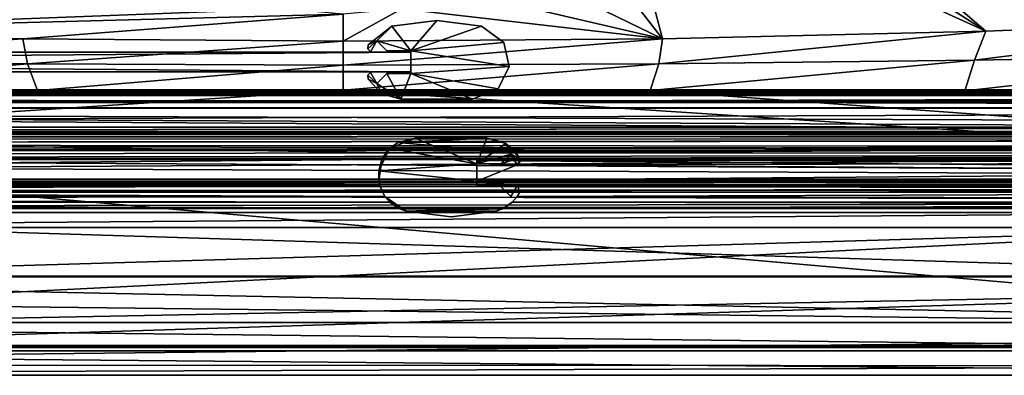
# Model space of a CAD drawing. Header units: metres. Extents: x -1204 to 0, y -809 to 0.
# Tile 47 of 130: x -668 to -468, y -809 to -736. Entities that reach past the tile are written whole.
import ezdxf

# ---------------------------------------------------------------- set-up
doc = ezdxf.new("R2010")
doc.units = ezdxf.units.M

msp = doc.modelspace()

# ---------------------------------------------------------------- linework, layer by layer
at = {"layer": 'top0'}
for points in [[(-1123.919678, -750.624207, 185.382187), (-1123.919678, -751.62677, 188.457642), (-74.641159, -750.624207, 185.382187)], [(-1123.919678, -751.62677, 188.457642), (-74.641159, -751.62677, 188.457642), (-74.641159, -750.624207, 185.382187)], [(-1123.919678, -751.004761, 184.657867), (-1123.919678, -750.624207, 185.382187), (-74.641159, -751.004761, 184.657867)], [(-1123.919678, -750.624207, 185.382187), (-74.641159, -750.624207, 185.382187), (-74.641159, -751.004761, 184.657867)], [(-1123.919678, -750.624207, 2040.739624), (-1123.919678, -751.004761, 2041.463989), (-76.91964, -750.624207, 2040.739624)], [(-1123.919678, -751.004761, 2041.463989), (-76.91964, -751.004395, 2041.463745), (-76.91964, -750.624207, 2040.739624)], [(-1123.919678, -751.626465, 2037.664551), (-1123.919678, -750.624207, 2040.739624), (-76.91964, -751.62677, 2037.664185)], [(-1123.919678, -750.624207, 2040.739624), (-76.91964, -750.624207, 2040.739624), (-76.91964, -751.62677, 2037.664185)], [(-1123.919678, -751.004761, 2041.463989), (-1123.919678, -751.820801, 2041.410889), (-76.91964, -751.004395, 2041.463745)], [(-1123.919678, -751.820801, 2041.410889), (-76.91964, -751.820801, 2041.410889), (-76.91964, -751.004395, 2041.463745)], [(-1123.919678, -751.820801, 184.710861), (-1123.919678, -751.004761, 184.657867), (-74.641159, -751.820801, 184.710861)], [(-1123.919678, -751.004761, 184.657867), (-74.641159, -751.004761, 184.657867), (-74.641159, -751.820801, 184.710861)], [(-1123.919678, -754.373535, 2035.957397), (-1123.919678, -751.626465, 2037.664551), (-76.91964, -754.373535, 2035.957397)], [(-1123.919678, -751.626465, 2037.664551), (-76.91964, -751.62677, 2037.664185), (-76.91964, -754.373535, 2035.957397)], [(-1123.919678, -751.62677, 188.457642), (-1123.919678, -754.373535, 190.164413), (-74.641159, -751.62677, 188.457642)], [(-1123.919678, -754.373535, 190.164413), (-74.641159, -754.373535, 190.164413), (-74.641159, -751.62677, 188.457642)], [(-74.641159, -751.820801, 184.710861), (-74.641159, -751.820801, 185.560898), (-1123.919678, -751.820801, 184.710861)], [(-74.641159, -751.820801, 185.560898), (-1123.919678, -751.820801, 185.560898), (-1123.919678, -751.820801, 184.710861)], [(-1123.919678, -754.269958, 188.8918), (-1123.919678, -751.820801, 185.560898), (-74.641159, -754.269958, 188.8918)], [(-1123.919678, -751.820801, 185.560898), (-74.641159, -751.820801, 185.560898), (-74.641159, -754.269958, 188.8918)], [(-1123.919678, -751.820801, 2040.560913), (-1123.919678, -754.270386, 2037.229858), (-76.91964, -751.820801, 2040.560913)], [(-1123.919678, -754.270386, 2037.229858), (-76.91964, -754.269958, 2037.22998), (-76.91964, -751.820801, 2040.560913)], [(-76.91964, -751.820801, 2041.410889), (-1123.919678, -751.820801, 2041.410889), (-76.91964, -751.820801, 2040.560913)], [(-1123.919678, -751.820801, 2041.410889), (-1123.919678, -751.820801, 2040.560913), (-76.91964, -751.820801, 2040.560913)], [(-1123.919678, -758.187866, 187.568405), (-1123.919678, -754.269958, 188.8918), (-74.641159, -758.187866, 187.568405)], [(-1123.919678, -754.269958, 188.8918), (-74.641159, -754.269958, 188.8918), (-74.641159, -758.187866, 187.568405)], [(-1123.919678, -754.270386, 2037.229858), (-1123.919678, -758.187866, 2038.553345), (-76.91964, -754.269958, 2037.22998)], [(-1123.919678, -758.187866, 2038.553345), (-76.91964, -758.187866, 2038.553345), (-76.91964, -754.269958, 2037.22998)], [(-1123.919678, -764.755188, 191.99498), (-593.41687, -763.453979, 191.765549), (-1123.919678, -754.373535, 190.164413)], [(-593.41687, -763.453979, 191.765549), (-74.641159, -759.770447, 191.116043), (-1123.919678, -754.373535, 190.164413)], [(-1123.919678, -754.373535, 190.164413), (-74.641159, -759.770447, 191.116043), (-74.641159, -754.373535, 190.164413)], [(-76.91964, -754.373535, 2035.957397), (-76.91964, -760.737488, 2034.835205), (-1123.919678, -754.373535, 2035.957397)], [(-76.91964, -760.737488, 2034.835205), (-1123.919678, -764.755188, 2034.126831), (-1123.919678, -754.373535, 2035.957397)], [(-74.641159, -759.078247, 186.296738), (-1123.919678, -759.078247, 186.296738), (-74.641159, -758.187866, 187.568405)], [(-1123.919678, -759.078247, 186.296738), (-1123.919678, -758.187866, 187.568405), (-74.641159, -758.187866, 187.568405)], [(-76.91964, -759.078247, 2039.825073), (-76.91964, -758.187866, 2038.553345), (-1123.919678, -759.078247, 2039.825073)], [(-76.91964, -758.187866, 2038.553345), (-1123.919678, -758.187866, 2038.553345), (-1123.919678, -759.078247, 2039.825073)], [(-1123.919678, -759.620789, 184.576035), (-1123.919678, -759.078247, 186.296738), (-74.641159, -759.620789, 184.576035)], [(-1123.919678, -759.078247, 186.296738), (-74.641159, -759.078247, 186.296738), (-74.641159, -759.620789, 184.576035)], [(-1123.919678, -759.078247, 2039.825073), (-1123.919678, -759.620789, 2041.545776), (-76.91964, -759.078247, 2039.825073)], [(-1123.919678, -759.620789, 2041.545776), (-76.91964, -759.620789, 2041.545776), (-76.91964, -759.078247, 2039.825073)], [(-74.641159, -759.620789, 166.060898), (-1123.919678, -759.620789, 166.060898), (-74.641159, -759.620789, 184.576035)], [(-1123.919678, -759.620789, 166.060898), (-1123.919678, -759.620789, 184.576035), (-74.641159, -759.620789, 184.576035)], [(-1123.919678, -760.602539, 163.762939), (-1123.919678, -759.620789, 166.060898), (-74.641159, -759.770447, 165.075317)], [(-1123.919678, -759.620789, 166.060898), (-74.641159, -759.620789, 166.060898), (-74.641159, -759.770447, 165.075317)], [(-76.91964, -759.620789, 2060.060791), (-1123.919678, -759.620789, 2060.060791), (-76.91964, -760.602539, 2062.358887)], [(-1123.919678, -759.620789, 2060.060791), (-1123.919678, -761.697449, 2063.060791), (-76.91964, -760.602539, 2062.358887)], [(-76.91964, -759.620789, 2060.060791), (-76.91964, -759.620789, 2041.545776), (-1123.919678, -759.620789, 2060.060791)], [(-76.91964, -759.620789, 2041.545776), (-1123.919678, -759.620789, 2041.545776), (-1123.919678, -759.620789, 2060.060791)], [(-1123.919678, -760.602539, 163.762939), (-74.641159, -759.770447, 165.075317), (-76.751411, -760.634094, 163.732895)], [(-593.41687, -763.453979, 191.765549), (-566.941956, -763.453979, 191.765549), (-74.641159, -759.770447, 191.116043)], [(-566.941956, -763.453979, 191.765549), (-76.788338, -760.656189, 191.272217), (-74.641159, -759.770447, 191.116043)], [(-1123.919678, -761.697388, 163.060898), (-1123.919678, -760.602539, 163.762939), (-76.751411, -760.634094, 163.732895)], [(-1123.919678, -761.697449, 2063.060791), (-76.91964, -760.737488, 2062.482178), (-76.91964, -760.602539, 2062.358887)], [(-1123.919678, -761.697388, 163.060898), (-76.751411, -760.634094, 163.732895), (-74.641159, -762.933899, 162.8629)], [(-78.664642, -762.256775, 2063.217529), (-76.91964, -760.737488, 2062.482178), (-1123.919678, -761.697449, 2063.060791)], [(-76.91964, -760.737488, 2034.835205), (-79.548393, -763.582275, 2034.333618), (-1123.919678, -764.755188, 2034.126831)], [(-1123.919678, -762.933899, 162.8629), (-1123.919678, -761.697388, 163.060898), (-74.641159, -762.933899, 162.8629)], [(-1123.919678, -762.933899, 2063.258789), (-78.664642, -762.256775, 2063.217529), (-1123.919678, -761.697449, 2063.060791)], [(-78.664642, -762.256775, 2063.217529), (-1123.919678, -762.933899, 2063.258789), (-76.91964, -762.933899, 2063.258789)], [(-566.941956, -763.453979, 191.765549), (-593.41687, -763.453979, 191.765549), (-590.968445, -761.360107, 191.765549)], [(-592.628845, -762.554321, 2027.765503), (-590.968445, -761.360107, 191.765549), (-593.41687, -763.453979, 191.765549)], [(-587.419678, -760.476685, 2027.765503), (-587.419617, -760.476685, 191.765549), (-592.628845, -762.554321, 2027.765503)], [(-587.419617, -760.476685, 191.765549), (-590.968445, -761.360107, 191.765549), (-592.628845, -762.554321, 2027.765503)], [(-587.419678, -760.476685, 2027.765503), (-592.628845, -762.554321, 2027.765503), (-574.919678, -765.676697, 2027.765503)], [(-587.419617, -760.476685, 191.765549), (-572.930176, -760.476685, 191.765549), (-590.968445, -761.360107, 191.765549)], [(-572.930176, -760.476685, 191.765549), (-569.587341, -761.266235, 191.765549), (-590.968445, -761.360107, 191.765549)], [(-590.968445, -761.360107, 191.765549), (-569.587341, -761.266235, 191.765549), (-566.941956, -763.453979, 191.765549)], [(-587.419678, -760.476685, 2027.765503), (-572.930176, -760.476685, 2027.765503), (-587.419617, -760.476685, 191.765549)], [(-572.930176, -760.476685, 2027.765503), (-587.419678, -760.476685, 2027.765503), (-574.919678, -765.676697, 2027.765503)], [(-572.930176, -760.476685, 2027.765503), (-572.930176, -760.476685, 191.765549), (-587.419617, -760.476685, 191.765549)], [(-574.919678, -765.676697, 2027.765503), (-569.054016, -761.560303, 2027.765503), (-572.930176, -760.476685, 2027.765503)], [(-568.06842, -763.662354, 2027.765503), (-569.054016, -761.560303, 2027.765503), (-574.919678, -765.676697, 2027.765503)], [(-572.930176, -760.476685, 2027.765503), (-569.054016, -761.560303, 2027.765503), (-572.930176, -760.476685, 191.765549)], [(-569.054016, -761.560303, 2027.765503), (-569.587341, -761.266235, 191.765549), (-572.930176, -760.476685, 191.765549)], [(-569.587341, -761.266235, 191.765549), (-569.054016, -761.560303, 2027.765503), (-566.941956, -763.453979, 191.765549)], [(-569.054016, -761.560303, 2027.765503), (-566.290894, -764.488098, 2027.765503), (-566.941956, -763.453979, 191.765549)], [(-568.06842, -763.662354, 2027.765503), (-566.290894, -764.488098, 2027.765503), (-569.054016, -761.560303, 2027.765503)], [(-76.788338, -760.656189, 191.272217), (-566.941956, -763.453979, 191.765549), (-79.548393, -763.582275, 191.788162)], [(-74.641159, -762.933899, 162.8629), (-74.641159, -768.796997, 162.8629), (-1123.919678, -762.933899, 162.8629)], [(-74.641159, -768.796997, 162.8629), (-1123.919678, -768.796997, 162.8629), (-1123.919678, -762.933899, 162.8629)], [(-76.91964, -768.796997, 2063.258789), (-76.91964, -762.933899, 2063.258789), (-1123.919678, -768.796997, 2063.258789)], [(-76.91964, -762.933899, 2063.258789), (-1123.919678, -762.933899, 2063.258789), (-1123.919678, -768.796997, 2063.258789)], [(-1123.919678, -764.755188, 191.99498), (-594.185974, -764.755188, 191.99498), (-593.41687, -763.453979, 191.765549)], [(-79.548393, -763.582275, 2034.333618), (-79.641159, -764.25061, 2034.21582), (-1123.919678, -764.755188, 2034.126831)], [(-1123.919678, -764.755188, 2034.126831), (-79.641159, -764.25061, 2034.21582), (-79.371117, -764.755188, 2034.126831)], [(-594.185974, -764.755188, 191.99498), (-594.839844, -767.050537, 2027.765503), (-592.628845, -762.554321, 2027.765503)], [(-574.919678, -765.676697, 2027.765503), (-592.628845, -762.554321, 2027.765503), (-594.839844, -767.050537, 2027.765503)], [(-593.41687, -763.453979, 191.765549), (-594.185974, -764.755188, 191.99498), (-592.628845, -762.554321, 2027.765503)], [(-570.082825, -765.676697, 2027.765503), (-568.06842, -763.662354, 2027.765503), (-574.919678, -765.676697, 2027.765503)], [(-568.06842, -763.662354, 2027.765503), (-570.082825, -765.676697, 2027.765503), (-569.161255, -764.755188, 191.99498)], [(-569.161255, -764.755188, 191.99498), (-567.284729, -764.755188, 191.99498), (-568.06842, -763.662354, 191.802292)], [(-568.06842, -763.662354, 191.802292), (-568.06842, -763.662354, 2027.765503), (-569.161255, -764.755188, 191.99498)], [(-566.780457, -765.871643, 2027.765503), (-568.06842, -763.662354, 2027.765503), (-567.284729, -764.755188, 191.99498)], [(-567.284729, -764.755188, 191.99498), (-568.06842, -763.662354, 2027.765503), (-568.06842, -763.662354, 191.802292)], [(-566.780457, -765.871643, 2027.765503), (-566.235352, -765.286194, 2027.765503), (-568.06842, -763.662354, 2027.765503)], [(-566.235352, -765.286194, 2027.765503), (-566.290894, -764.488098, 2027.765503), (-568.06842, -763.662354, 2027.765503)], [(-566.941956, -763.453979, 191.765549), (-566.290894, -764.488098, 191.947891), (-79.548393, -763.582275, 191.788162)], [(-566.941956, -763.453979, 191.765549), (-566.290894, -764.488098, 2027.765503), (-566.290894, -764.488098, 191.947891)], [(-79.548393, -763.582275, 191.788162), (-566.290894, -764.488098, 191.947891), (-79.641159, -764.25061, 191.906021)], [(-566.290894, -764.488098, 191.947891), (-79.371117, -764.755188, 191.99498), (-79.641159, -764.25061, 191.906021)], [(-1123.919678, -764.755188, 191.99498), (-1123.919678, -769.180786, 193.96727), (-594.185974, -764.755188, 191.99498)], [(-1123.919678, -769.180786, 193.96727), (-594.813293, -769.180786, 193.96727), (-594.185974, -764.755188, 191.99498)], [(-1123.919678, -769.180786, 2032.154541), (-1123.919678, -764.755188, 2034.126831), (-76.91964, -769.180786, 2032.154541)], [(-1123.919678, -764.755188, 2034.126831), (-79.112511, -764.863403, 2034.107178), (-76.91964, -769.180786, 2032.154541)], [(-79.371117, -764.755188, 2034.126831), (-79.289848, -764.82666, 2034.114014), (-1123.919678, -764.755188, 2034.126831)], [(-79.289848, -764.82666, 2034.114014), (-79.112511, -764.863403, 2034.107178), (-1123.919678, -764.755188, 2034.126831)], [(-594.185974, -764.755188, 191.99498), (-594.813293, -769.180786, 193.96727), (-594.839844, -767.050537, 2027.765503)], [(-574.919678, -769.180786, 2027.765503), (-574.919678, -765.676697, 2027.765503), (-594.839844, -767.050537, 2027.765503)], [(-574.919617, -769.180786, 210.167221), (-574.919678, -765.676697, 2027.765503), (-574.919678, -769.180786, 2015.95459)], [(-574.919678, -769.180786, 2015.95459), (-574.919678, -765.676697, 2027.765503), (-574.919678, -769.180786, 2027.765503)], [(-574.919617, -765.676697, 192.202591), (-574.919678, -765.676697, 2027.765503), (-574.919617, -769.180786, 210.167221)], [(-574.919617, -765.676697, 192.202591), (-570.082764, -765.676697, 192.202591), (-574.919678, -765.676697, 2027.765503)], [(-570.082764, -765.676697, 192.202591), (-570.082825, -765.676697, 2027.765503), (-574.919678, -765.676697, 2027.765503)], [(-570.082764, -765.676697, 192.202591), (-574.919617, -765.676697, 192.202591), (-566.780457, -765.871643, 192.258545)], [(-566.780457, -765.871643, 192.258545), (-574.919617, -765.676697, 192.202591), (-574.919617, -769.180786, 193.96727)], [(-574.919617, -769.180786, 193.96727), (-574.919617, -765.676697, 192.202591), (-574.919617, -769.180786, 210.167221)], [(-574.919617, -769.180786, 193.96727), (-74.641159, -769.180786, 193.96727), (-566.780457, -765.871643, 192.258545)], [(-569.161255, -764.755188, 191.99498), (-570.082825, -765.676697, 2027.765503), (-570.082764, -765.676697, 192.202591)], [(-567.284729, -764.755188, 191.99498), (-570.082764, -765.676697, 192.202591), (-566.780457, -765.871643, 192.258545)], [(-567.284729, -764.755188, 191.99498), (-569.161255, -764.755188, 191.99498), (-570.082764, -765.676697, 192.202591)], [(-566.780457, -765.871643, 192.258545), (-566.780457, -765.871643, 2027.765503), (-567.284729, -764.755188, 191.99498)], [(-566.193787, -764.755188, 191.99498), (-566.780457, -765.871643, 192.258545), (-79.289848, -764.82666, 192.007797)], [(-566.193787, -764.755188, 191.99498), (-566.235352, -765.286194, 2027.765503), (-566.780457, -765.871643, 192.258545)], [(-79.289848, -764.82666, 192.007797), (-566.780457, -765.871643, 192.258545), (-79.112511, -764.863403, 192.014603)], [(-566.780457, -765.871643, 192.258545), (-74.641159, -769.180786, 193.96727), (-79.112511, -764.863403, 192.014603)], [(-566.235352, -765.286194, 2027.765503), (-566.780457, -765.871643, 2027.765503), (-566.780457, -765.871643, 192.258545)], [(-566.290894, -764.488098, 191.947891), (-566.193787, -764.755188, 191.99498), (-79.371117, -764.755188, 191.99498)], [(-566.290894, -764.488098, 191.947891), (-566.290894, -764.488098, 2027.765503), (-566.193787, -764.755188, 191.99498)], [(-566.290894, -764.488098, 2027.765503), (-566.235352, -765.286194, 2027.765503), (-566.193787, -764.755188, 191.99498)], [(-79.371117, -764.755188, 191.99498), (-566.193787, -764.755188, 191.99498), (-79.289848, -764.82666, 192.007797)], [(-594.813293, -769.180786, 193.96727), (-594.813293, -769.180786, 210.167221), (-594.839844, -767.050537, 2027.765503)], [(-594.839844, -767.050537, 2027.765503), (-594.813293, -769.180786, 210.167221), (-594.813293, -769.180786, 2015.95459)], [(-594.813293, -769.180786, 2015.95459), (-594.813293, -769.180786, 2027.765503), (-594.839844, -767.050537, 2027.765503)], [(-594.813293, -769.180786, 2027.765503), (-574.919678, -769.180786, 2027.765503), (-594.839844, -767.050537, 2027.765503)], [(-79.429832, -770.780334, 163.732895), (-1123.919678, -769.746033, 163.034302), (-74.641159, -768.796997, 162.8629)], [(-1123.919678, -769.746033, 163.034302), (-1123.919678, -768.796997, 162.8629), (-74.641159, -768.796997, 162.8629)], [(-1123.919678, -768.796997, 2063.258789), (-1123.919678, -769.746033, 2063.087402), (-76.91964, -768.796997, 2063.258789)], [(-1123.919678, -769.746033, 2063.087402), (-79.237404, -769.283936, 2063.217529), (-76.91964, -768.796997, 2063.258789)], [(-1123.919678, -769.180786, 210.167221), (-1123.919678, -769.460754, 210.858795), (-594.813293, -769.180786, 210.167221)], [(-1123.919678, -769.460754, 210.858795), (-594.765503, -769.460693, 210.858704), (-594.813293, -769.180786, 210.167221)], [(-1123.919678, -769.180786, 210.167221), (-594.813293, -769.180786, 210.167221), (-1123.919678, -769.180786, 193.96727)], [(-594.813293, -769.180786, 210.167221), (-594.813293, -769.180786, 193.96727), (-1123.919678, -769.180786, 193.96727)], [(-1123.919678, -769.180786, 2015.95459), (-1123.919678, -769.180786, 2032.154541), (-594.813293, -769.180786, 2027.765503)], [(-1123.919678, -769.180786, 2032.154541), (-76.91964, -769.180786, 2032.154541), (-594.813293, -769.180786, 2027.765503)], [(-594.813293, -769.180786, 2027.765503), (-594.813293, -769.180786, 2015.95459), (-1123.919678, -769.180786, 2015.95459)], [(-1123.919678, -769.735901, 2015.058472), (-1123.919678, -769.180786, 2015.95459), (-594.765503, -769.460693, 2015.263062)], [(-1123.919678, -769.180786, 2015.95459), (-594.813293, -769.180786, 2015.95459), (-594.765503, -769.460693, 2015.263062)], [(-79.289848, -769.314941, 2063.21167), (-79.237404, -769.283936, 2063.217529), (-1123.919678, -769.746033, 2063.087402)], [(-1123.919678, -769.746033, 2063.087402), (-79.641205, -769.891174, 2063.0271), (-79.289848, -769.314941, 2063.21167)], [(-1123.919678, -769.460754, 210.858795), (-1123.919678, -769.735901, 211.063354), (-594.765503, -769.460693, 210.858704)], [(-1123.919678, -769.735901, 211.063354), (-594.603455, -770.140503, 211.166428), (-594.765503, -769.460693, 210.858704)], [(-1123.919678, -769.735901, 2015.058472), (-594.765503, -769.460693, 2015.263062), (-594.603455, -770.140503, 2014.955322)], [(-1123.919678, -769.735901, 211.063354), (-1123.919678, -770.140503, 211.166428), (-594.603455, -770.140503, 211.166428)], [(-1123.919678, -770.140503, 2014.955322), (-1123.919678, -769.735901, 2015.058472), (-594.603455, -770.140503, 2014.955322)], [(-1123.919678, -771.412598, 164.893173), (-1123.919678, -769.746033, 163.034302), (-79.429832, -770.780334, 163.732895)], [(-1123.919678, -771.412598, 2061.228516), (-79.548393, -770.559387, 2062.601074), (-1123.919678, -769.746033, 2063.087402)], [(-79.548393, -770.559387, 2062.601074), (-79.641205, -769.891174, 2063.0271), (-1123.919678, -769.746033, 2063.087402)], [(-1123.919678, -770.140503, 211.166428), (-1123.919678, -772.294189, 210.441452), (-594.603455, -770.140503, 211.166428)], [(-1123.919678, -772.294189, 210.441452), (-593.576416, -772.29364, 210.44191), (-594.603455, -770.140503, 211.166428)], [(-1123.919678, -772.294189, 2015.680298), (-1123.919678, -770.140503, 2014.955322), (-593.576416, -772.29364, 2015.679932)], [(-1123.919678, -770.140503, 2014.955322), (-594.603455, -770.140503, 2014.955322), (-593.576416, -772.29364, 2015.679932)], [(-594.813293, -769.180786, 2027.765503), (-76.91964, -769.180786, 2032.154541), (-574.919678, -769.180786, 2027.765503)], [(-594.813293, -769.180786, 210.167221), (-594.765503, -769.460693, 2015.263062), (-594.813293, -769.180786, 2015.95459)], [(-594.765503, -769.460693, 2015.263062), (-594.813293, -769.180786, 210.167221), (-594.603455, -770.140503, 2014.955322)], [(-594.813293, -769.180786, 210.167221), (-594.765503, -769.460693, 210.858704), (-594.603455, -770.140503, 2014.955322)], [(-594.603455, -770.140503, 2014.955322), (-594.765503, -769.460693, 210.858704), (-594.603455, -770.140503, 211.166428)], [(-594.603455, -770.140503, 211.166428), (-593.576416, -772.29364, 210.44191), (-594.603455, -770.140503, 2014.955322)], [(-593.576416, -772.29364, 210.44191), (-593.576416, -772.29364, 2015.679932), (-594.603455, -770.140503, 2014.955322)], [(-76.91964, -769.180786, 2032.154541), (-76.91964, -769.180786, 2015.95459), (-574.919678, -769.180786, 2027.765503)], [(-574.919678, -769.180786, 2027.765503), (-76.91964, -769.180786, 2015.95459), (-574.919678, -769.180786, 2015.95459)], [(-76.91964, -769.180786, 2015.95459), (-79.215881, -769.2771, 2015.525879), (-574.919678, -769.180786, 2015.95459)], [(-79.215881, -769.2771, 2015.525879), (-574.919678, -769.460754, 2015.263062), (-574.919678, -769.180786, 2015.95459)], [(-574.919617, -769.460754, 210.858795), (-574.919617, -769.180786, 210.167221), (-574.919678, -769.460754, 2015.263062)], [(-574.919678, -769.460754, 2015.263062), (-574.919617, -769.180786, 210.167221), (-574.919678, -769.180786, 2015.95459)], [(-79.215881, -769.2771, 2015.525879), (-79.289848, -769.314941, 2015.4552), (-574.919678, -769.460754, 2015.263062)], [(-79.289848, -769.314941, 2015.4552), (-79.6409, -769.889771, 2014.996094), (-574.919678, -769.460754, 2015.263062)], [(-574.919678, -769.460754, 2015.263062), (-79.6409, -769.889771, 2014.996094), (-566.780457, -770.081665, 2014.958496)], [(-574.919678, -770.140503, 2014.955322), (-574.919678, -769.460754, 2015.263062), (-566.780457, -770.081665, 2014.958496)], [(-574.919617, -770.140503, 211.166428), (-574.919617, -769.460754, 210.858795), (-574.919678, -770.140503, 2014.955322)], [(-574.919678, -770.140503, 2014.955322), (-574.919617, -769.460754, 210.858795), (-574.919678, -769.460754, 2015.263062)], [(-566.800903, -770.140503, 2014.955322), (-574.919678, -770.140503, 2014.955322), (-566.780457, -770.081665, 2014.958496)], [(-570.082825, -770.276672, 2014.950806), (-574.919678, -770.140503, 2014.955322), (-566.800903, -770.140503, 2014.955322)], [(-570.082825, -770.276672, 2014.950806), (-574.919678, -770.276672, 2014.950806), (-574.919678, -770.140503, 2014.955322)], [(-574.919678, -770.276672, 2014.950806), (-574.919617, -770.140503, 211.166428), (-574.919678, -770.140503, 2014.955322)], [(-574.919678, -770.276672, 2014.950806), (-574.919617, -770.276672, 211.171021), (-574.919617, -770.140503, 211.166428)], [(-574.919678, -770.276672, 2014.950806), (-570.082825, -770.276672, 2014.950806), (-574.919617, -770.276672, 211.171021)], [(-74.641159, -769.180786, 210.167221), (-574.919617, -769.180786, 210.167221), (-79.215881, -769.2771, 210.595917)], [(-574.919617, -769.180786, 210.167221), (-574.919617, -769.460754, 210.858795), (-79.215881, -769.2771, 210.595917)], [(-74.641159, -769.180786, 193.96727), (-574.919617, -769.180786, 193.96727), (-74.641159, -769.180786, 210.167221)], [(-574.919617, -769.180786, 193.96727), (-574.919617, -769.180786, 210.167221), (-74.641159, -769.180786, 210.167221)], [(-79.215881, -769.2771, 210.595917), (-574.919617, -769.460754, 210.858795), (-79.289848, -769.314941, 210.66658)], [(-574.919617, -769.460754, 210.858795), (-79.6409, -769.889771, 211.125717), (-79.289848, -769.314941, 210.66658)], [(-79.6409, -769.889771, 211.125717), (-574.919617, -769.460754, 210.858795), (-566.780457, -770.081665, 211.163254)], [(-574.919617, -769.460754, 210.858795), (-574.919617, -770.140503, 211.166428), (-566.780457, -770.081665, 211.163254)], [(-566.780457, -770.081665, 211.163254), (-574.919617, -770.140503, 211.166428), (-566.800842, -770.140503, 211.166428)], [(-574.919617, -770.276672, 211.171021), (-570.082825, -770.276672, 211.171021), (-574.919617, -770.140503, 211.166428)], [(-570.082825, -770.276672, 211.171021), (-566.800842, -770.140503, 211.166428), (-574.919617, -770.140503, 211.166428)], [(-570.082825, -770.276672, 2014.950806), (-570.082825, -770.276672, 211.171021), (-574.919617, -770.276672, 211.171021)], [(-570.082825, -770.276672, 211.171021), (-568.06842, -772.291016, 210.444046), (-566.800842, -770.140503, 211.166428)], [(-568.06842, -772.291016, 2015.677734), (-570.082825, -770.276672, 2014.950806), (-566.800903, -770.140503, 2014.955322)], [(-570.082825, -770.276672, 2014.950806), (-568.06842, -772.291016, 2015.677734), (-570.082825, -770.276672, 211.171021)], [(-568.06842, -772.291016, 2015.677734), (-568.06842, -772.291016, 210.444046), (-570.082825, -770.276672, 211.171021)], [(-566.800903, -770.140503, 2014.955322), (-566.800842, -770.140503, 211.166428), (-568.06842, -772.291016, 210.444046)], [(-568.06842, -772.291016, 210.444046), (-568.06842, -772.291016, 2015.677734), (-566.800903, -770.140503, 2014.955322)], [(-566.780457, -770.081665, 2014.958496), (-566.780457, -770.081665, 211.163254), (-566.800903, -770.140503, 2014.955322)], [(-566.780457, -770.081665, 211.163254), (-566.800842, -770.140503, 211.166428), (-566.800903, -770.140503, 2014.955322)], [(-566.780457, -770.081665, 211.163254), (-566.661438, -770.140503, 211.166428), (-79.6409, -769.889771, 211.125717)], [(-79.6409, -769.889771, 2014.996094), (-566.661438, -770.140503, 2014.955322), (-566.780457, -770.081665, 2014.958496)], [(-566.661438, -770.140503, 2014.955322), (-566.661438, -770.140503, 211.166428), (-566.780457, -770.081665, 211.163254)], [(-566.780457, -770.081665, 211.163254), (-566.780457, -770.081665, 2014.958496), (-566.661438, -770.140503, 2014.955322)], [(-566.661438, -770.140503, 211.166428), (-79.661987, -770.140503, 211.166428), (-79.6409, -769.889771, 211.125717)], [(-79.6409, -769.889771, 2014.996094), (-79.661987, -770.140503, 2014.955322), (-566.661438, -770.140503, 2014.955322)], [(-79.661987, -770.140503, 211.166428), (-566.661438, -770.140503, 211.166428), (-79.548393, -770.559387, 211.160233)], [(-566.661438, -770.140503, 211.166428), (-566.290894, -771.46521, 210.937866), (-79.548393, -770.559387, 211.160233)], [(-79.661987, -770.140503, 2014.955322), (-79.548393, -770.559387, 2014.961548), (-566.661438, -770.140503, 2014.955322)], [(-79.548393, -770.559387, 2014.961548), (-566.290894, -771.46521, 2015.18396), (-566.661438, -770.140503, 2014.955322)], [(-566.290894, -771.46521, 2015.18396), (-566.290894, -771.46521, 210.937866), (-566.661438, -770.140503, 2014.955322)], [(-566.290894, -771.46521, 210.937866), (-566.661438, -770.140503, 211.166428), (-566.661438, -770.140503, 2014.955322)], [(-1123.919678, -771.412598, 2061.228516), (-79.029915, -771.412598, 2061.228516), (-79.548393, -770.559387, 2062.601074)], [(-79.029915, -771.412598, 164.893173), (-1123.919678, -771.412598, 164.893173), (-79.429832, -770.780334, 163.732895)], [(-1123.919678, -774.654785, 186.579758), (-1123.919678, -771.412598, 164.893173), (-76.851013, -773.447144, 174.727905)], [(-76.851013, -773.447144, 174.727905), (-1123.919678, -771.412598, 164.893173), (-79.029915, -771.412598, 164.893173)], [(-76.91964, -773.404114, 2051.66333), (-1123.919678, -771.412598, 2061.228516), (-1123.919678, -774.654785, 2039.541992)], [(-76.91964, -773.404114, 2051.66333), (-79.029915, -771.412598, 2061.228516), (-1123.919678, -771.412598, 2061.228516)], [(-1123.919678, -772.294189, 210.441452), (-1123.919678, -773.429565, 208.473007), (-593.576416, -772.29364, 210.44191)], [(-1123.919678, -773.429565, 208.473007), (-592.58313, -773.429565, 208.473007), (-593.576416, -772.29364, 210.44191)], [(-1123.919678, -772.294189, 2015.680298), (-593.576416, -772.29364, 2015.679932), (-592.58313, -773.429565, 2017.648804)], [(-1123.919678, -773.429565, 2017.648804), (-1123.919678, -772.294189, 2015.680298), (-592.58313, -773.429565, 2017.648804)], [(-593.576416, -772.29364, 210.44191), (-592.58313, -773.429565, 208.473007), (-593.576416, -772.29364, 2015.679932)], [(-592.58313, -773.429565, 208.473007), (-590.558105, -774.769958, 191.765549), (-593.576416, -772.29364, 2015.679932)], [(-593.576416, -772.29364, 2015.679932), (-590.558105, -774.769958, 191.765549), (-589.263672, -775.24646, 191.765549)], [(-589.263672, -775.24646, 191.765549), (-592.58313, -773.429565, 2017.648804), (-593.576416, -772.29364, 2015.679932)], [(-567.782104, -773.429565, 208.473007), (-76.87915, -773.429565, 208.473007), (-566.807068, -772.310364, 210.428162)], [(-566.807129, -772.310364, 2015.693604), (-76.91964, -773.404114, 2017.498291), (-567.782104, -773.429565, 2017.648804)], [(-566.807068, -772.310364, 210.428162), (-566.807129, -772.310364, 2015.693604), (-567.782104, -773.429565, 208.473007)], [(-566.807129, -772.310364, 2015.693604), (-567.782104, -773.429565, 2017.648804), (-567.782104, -773.429565, 208.473007)], [(-566.290894, -771.46521, 2015.18396), (-79.548393, -770.559387, 2014.961548), (-566.807129, -772.310364, 2015.693604)], [(-79.548393, -770.559387, 2014.961548), (-76.91964, -773.404114, 2017.498291), (-566.807129, -772.310364, 2015.693604)], [(-566.290894, -771.46521, 2015.18396), (-566.807129, -772.310364, 2015.693604), (-566.807068, -772.310364, 210.428162)], [(-79.548393, -770.559387, 211.160233), (-566.290894, -771.46521, 210.937866), (-566.807068, -772.310364, 210.428162)], [(-76.87915, -773.429565, 208.473007), (-79.548393, -770.559387, 211.160233), (-566.807068, -772.310364, 210.428162)], [(-566.290894, -771.46521, 210.937866), (-566.290894, -771.46521, 2015.18396), (-566.807068, -772.310364, 210.428162)], [(-76.91964, -774.654785, 2039.542603), (-76.91964, -773.404114, 2051.66333), (-1123.919678, -774.654785, 2039.541992)], [(-592.58313, -773.429565, 208.473007), (-1123.919678, -773.429565, 208.473007), (-590.558105, -774.769958, 191.765549)], [(-1123.919678, -773.429565, 208.473007), (-1123.919678, -774.654785, 186.579758), (-590.558105, -774.769958, 191.765549)], [(-590.990723, -774.555725, 2027.765503), (-1123.919678, -774.654785, 2039.541992), (-1123.919678, -773.429565, 2017.648804)], [(-1123.919678, -773.429565, 2017.648804), (-592.58313, -773.429565, 2017.648804), (-590.990723, -774.555725, 2027.765503)], [(-74.641159, -774.371094, 182.296921), (-1123.919678, -774.654785, 186.579758), (-76.851013, -773.447144, 174.727905)], [(-590.990723, -774.555725, 2027.765503), (-592.58313, -773.429565, 2017.648804), (-589.263672, -775.24646, 191.765549)], [(-569.749573, -774.769958, 191.765549), (-74.641159, -774.371094, 200.822189), (-567.782104, -773.429565, 208.473007)], [(-569.329041, -774.555725, 2027.765503), (-569.749573, -774.769958, 191.765549), (-567.782104, -773.429565, 208.473007)], [(-567.782104, -773.429565, 2017.648804), (-76.91964, -773.429565, 2017.648804), (-569.329041, -774.555725, 2027.765503)], [(-76.91964, -773.429565, 2017.648804), (-76.91964, -774.654785, 2039.542603), (-569.329041, -774.555725, 2027.765503)], [(-567.782104, -773.429565, 208.473007), (-567.782104, -773.429565, 2017.648804), (-569.329041, -774.555725, 2027.765503)], [(-76.91964, -773.404114, 2017.498291), (-76.91964, -773.429565, 2017.648804), (-567.782104, -773.429565, 2017.648804)], [(-74.641159, -774.371094, 200.822189), (-76.798927, -773.478943, 208.161713), (-567.782104, -773.429565, 208.473007)], [(-567.782104, -773.429565, 208.473007), (-76.798927, -773.478943, 208.161713), (-76.87915, -773.429565, 208.473007)], [(-1123.919678, -774.654785, 186.579758), (-74.641159, -774.371094, 182.296921), (-74.641159, -774.654785, 186.579758)], [(-76.91964, -774.654785, 2039.542603), (-1123.919678, -774.654785, 2039.541992), (-590.990723, -774.555725, 2027.765503)], [(-590.558105, -774.769958, 191.765549), (-1123.919678, -774.654785, 186.579758), (-74.641159, -774.654785, 186.579758)], [(-569.329041, -774.555725, 2027.765503), (-76.91964, -774.654785, 2039.542603), (-590.990723, -774.555725, 2027.765503)], [(-589.263733, -775.24646, 2027.765503), (-590.990723, -774.555725, 2027.765503), (-589.263672, -775.24646, 191.765549)], [(-589.263733, -775.24646, 2027.765503), (-569.329041, -774.555725, 2027.765503), (-590.990723, -774.555725, 2027.765503)], [(-590.558105, -774.769958, 191.765549), (-74.641159, -774.654785, 186.579758), (-569.749573, -774.769958, 191.765549)], [(-589.263672, -775.24646, 191.765549), (-590.558105, -774.769958, 191.765549), (-569.749573, -774.769958, 191.765549)], [(-571.086121, -775.24646, 2027.765503), (-569.329041, -774.555725, 2027.765503), (-589.263733, -775.24646, 2027.765503)], [(-580.174377, -776.380371, 2027.765503), (-589.263733, -775.24646, 2027.765503), (-580.174866, -776.380371, 191.765549)], [(-589.263733, -775.24646, 2027.765503), (-589.263672, -775.24646, 191.765549), (-580.174866, -776.380371, 191.765549)], [(-580.174377, -776.380371, 2027.765503), (-571.086121, -775.24646, 2027.765503), (-589.263733, -775.24646, 2027.765503)], [(-589.263672, -775.24646, 191.765549), (-569.749573, -774.769958, 191.765549), (-571.086121, -775.24646, 191.765549)], [(-580.174866, -776.380371, 191.765549), (-589.263672, -775.24646, 191.765549), (-571.086121, -775.24646, 191.765549)], [(-580.174377, -776.380371, 2027.765503), (-580.174866, -776.380371, 191.765549), (-571.086121, -775.24646, 191.765549)], [(-571.086121, -775.24646, 2027.765503), (-580.174377, -776.380371, 2027.765503), (-571.086121, -775.24646, 191.765549)], [(-571.086121, -775.24646, 2027.765503), (-571.086121, -775.24646, 191.765549), (-569.329041, -774.555725, 2027.765503)], [(-571.086121, -775.24646, 191.765549), (-569.749573, -774.769958, 191.765549), (-569.329041, -774.555725, 2027.765503)], [(-74.641159, -774.654785, 186.579758), (-74.641159, -774.371094, 200.822189), (-569.749573, -774.769958, 191.765549)]]:
    msp.add_3dface(points, dxfattribs=at)
at = {"layer": 'top0123'}
for points in [[(-1092.342529, -743.020813, 2032.062866), (-588.342529, -743.020813, 2032.062866), (-1092.342529, -743.020813, 194.062912)], [(-588.342529, -743.020813, 2032.062866), (-588.342529, -743.020813, 194.062912), (-1092.342529, -743.020813, 194.062912)], [(-588.342529, -747.020813, 2032.062866), (-588.342529, -743.020813, 2032.062866), (-1092.342529, -747.020813, 2032.062866)], [(-588.342529, -743.020813, 2032.062866), (-1092.342529, -743.020813, 2032.062866), (-1092.342529, -747.020813, 2032.062866)], [(-1092.342529, -747.020813, 194.062912), (-1092.342529, -743.020813, 194.062912), (-588.342529, -747.020813, 194.062912)], [(-1092.342529, -743.020813, 194.062912), (-588.342529, -743.020813, 194.062912), (-588.342529, -747.020813, 194.062912)], [(-588.342529, -743.020813, 2032.062866), (-588.342529, -747.020813, 2032.062866), (-588.342529, -743.020813, 194.062912)], [(-588.342529, -747.020813, 2032.062866), (-588.342529, -747.020813, 194.062912), (-588.342529, -743.020813, 194.062912)], [(-588.342529, -747.020813, 2032.062866), (-1092.342529, -747.020813, 2032.062866), (-588.342529, -747.020813, 194.062912)], [(-1092.342529, -747.020813, 2032.062866), (-1092.342529, -747.020813, 194.062912), (-588.342529, -747.020813, 194.062912)]]:
    msp.add_3dface(points, dxfattribs=at)
at = {"layer": 'top0123412'}
for points in [[(-797.977234, -775.532104, 136), (-819.34082, -788.419556, 136), (-384.701477, -788.419556, 136)], [(-797.977234, -775.532104), (-406.065063, -775.532104), (-797.020813, -778.532104)], [(-797.977234, -775.532104), (-797.977234, -775.532104, 136), (-406.065063, -775.532104)], [(-797.977234, -775.532104, 136), (-406.065063, -775.532104, 136), (-406.065063, -775.532104)], [(-406.065063, -775.532104, 136), (-797.977234, -775.532104, 136), (-384.701477, -788.419556, 136)], [(-797.020813, -778.532104), (-406.065063, -775.532104), (-407.021484, -778.532104)], [(-840.121338, -800.25238, 113.720268), (-407.021484, -778.532104, 92), (-385.50354, -791.372375, 104.840271)], [(-840.121338, -800.25238, 113.720268), (-817.239746, -790.719238, 104.187088), (-407.021484, -778.532104, 92)], [(-817.239746, -790.719238, 104.187088), (-797.020813, -778.532104, 92), (-407.021484, -778.532104, 92)], [(-407.021484, -778.532104), (-407.021484, -778.532104, 92), (-797.020813, -778.532104)], [(-407.021484, -778.532104, 92), (-797.020813, -778.532104, 92), (-797.020813, -778.532104)], [(-819.34082, -788.419556, 136), (-842.432495, -797.849609, 136), (-361.609833, -797.849609, 136)], [(-384.701477, -788.419556, 136), (-819.34082, -788.419556, 136), (-361.609833, -797.849609, 136)], [(-865.205322, -806.398682, 119.866539), (-385.50354, -791.372375, 104.840271), (-362.100739, -800.841919, 114.309822)], [(-865.205322, -806.398682, 119.866539), (-840.121338, -800.25238, 113.720268), (-385.50354, -791.372375, 104.840271)], [(-842.432495, -797.849609, 136), (-866.703979, -803.599854, 136), (-337.338348, -803.599854, 136)], [(-361.609833, -797.849609, 136), (-842.432495, -797.849609, 136), (-337.338348, -803.599854, 136)], [(-337.617981, -806.592468, 120.060364), (-865.205322, -806.398682, 119.866539), (-362.100739, -800.841919, 114.309822)], [(-866.703979, -803.599854, 136), (-899.021179, -808.532104, 136), (-305.021149, -808.532104, 136)], [(-337.338348, -803.599854, 136), (-866.703979, -803.599854, 136), (-305.021149, -808.532104, 136)], [(-891.572754, -808.532104, 122), (-865.205322, -806.398682, 119.866539), (-337.617981, -806.592468, 120.060364)], [(-312.469574, -808.532104, 122), (-891.572754, -808.532104, 122), (-337.617981, -806.592468, 120.060364)], [(-312.469574, -808.532104, 122), (-305.021149, -808.532104, 136), (-899.021179, -808.532104, 136)], [(-312.469574, -808.532104, 122), (-899.021179, -808.532104, 136), (-891.572754, -808.532104, 122)]]:
    msp.add_3dface(points, dxfattribs=at)
at = {"layer": 'top0123456'}
for points in [[(-574.919617, -768.976685, 197.717575), (-574.919617, -768.976685, 2028.717529), (-574.919617, -764.976685, 197.717575)], [(-574.919617, -768.976685, 2028.717529), (-574.919617, -764.976685, 2028.717529), (-574.919617, -764.976685, 197.717575)], [(-574.919617, -764.976685, 2028.717529), (-70.91964, -764.976685, 2028.717529), (-574.919617, -764.976685, 197.717575)], [(-70.91964, -764.976685, 2028.717529), (-70.91964, -764.976685, 197.717575), (-574.919617, -764.976685, 197.717575)], [(-70.91964, -768.976685, 2028.717529), (-70.91964, -764.976685, 2028.717529), (-574.919617, -768.976685, 2028.717529)], [(-70.91964, -764.976685, 2028.717529), (-574.919617, -764.976685, 2028.717529), (-574.919617, -768.976685, 2028.717529)], [(-574.919617, -768.976685, 197.717575), (-574.919617, -764.976685, 197.717575), (-70.91964, -768.976685, 197.717575)], [(-574.919617, -764.976685, 197.717575), (-70.91964, -764.976685, 197.717575), (-70.91964, -768.976685, 197.717575)], [(-70.91964, -768.976685, 197.717575), (-70.91964, -768.976685, 2028.717529), (-574.919617, -768.976685, 197.717575)], [(-70.91964, -768.976685, 2028.717529), (-574.919617, -768.976685, 2028.717529), (-574.919617, -768.976685, 197.717575)]]:
    msp.add_3dface(points, dxfattribs=at)
at = {"layer": 'top0123458'}
for points in [[(-596.971313, -741.532227, 2056.262939), (-592.176086, -737.751038, 2056.262939), (-596.971252, -741.532227, 169.862915)], [(-592.176086, -737.751038, 2056.262939), (-596.971313, -741.532227, 2056.262939), (-595.193726, -740.706482, 2056.262939)], [(-595.193726, -740.706482, 169.862915), (-596.971252, -741.532227, 169.862915), (-592.176025, -737.751038, 169.862915)], [(-592.176086, -737.751038, 2056.262939), (-592.176025, -737.751038, 169.862915), (-596.971252, -741.532227, 169.862915)], [(-595.193726, -740.706482, 169.862915), (-592.176025, -737.751038, 169.862915), (-588.342529, -742.720825, 169.862915)], [(-588.342529, -742.720825, 2056.262939), (-592.176086, -737.751038, 2056.262939), (-595.193726, -740.706482, 2056.262939)], [(-592.176086, -737.751038, 2056.262939), (-583.08728, -736.617126, 2056.262939), (-592.176025, -737.751038, 169.862915)], [(-588.342529, -742.720825, 2056.262939), (-583.08728, -736.617126, 2056.262939), (-592.176086, -737.751038, 2056.262939)], [(-588.342529, -742.720825, 169.862915), (-592.176025, -737.751038, 169.862915), (-583.08728, -736.617126, 169.862915)], [(-583.08728, -736.617126, 2056.262939), (-583.08728, -736.617126, 169.862915), (-592.176025, -737.751038, 169.862915)], [(-583.08728, -736.617126, 169.862915), (-573.998474, -737.751038, 169.862915), (-588.342529, -742.720825, 169.862915)], [(-573.998474, -737.751038, 2056.262939), (-583.08728, -736.617126, 2056.262939), (-588.342529, -742.720825, 2056.262939)], [(-573.998474, -737.751038, 169.862915), (-569.460449, -741.045227, 169.862915), (-588.342529, -742.720825, 169.862915)], [(-569.460754, -741.044739, 2056.262939), (-573.998474, -737.751038, 2056.262939), (-588.342529, -742.720825, 2056.262939)], [(-583.08728, -736.617126, 2056.262939), (-573.998474, -737.751038, 2056.262939), (-583.08728, -736.617126, 169.862915)], [(-573.998474, -737.751038, 2056.262939), (-573.998474, -737.751038, 169.862915), (-583.08728, -736.617126, 169.862915)], [(-573.998474, -737.751038, 2056.262939), (-569.460754, -741.044739, 2056.262939), (-573.998474, -737.751038, 169.862915)], [(-569.460754, -741.044739, 2056.262939), (-569.460449, -741.045227, 169.862915), (-573.998474, -737.751038, 169.862915)], [(-595.193726, -740.706482, 2056.262939), (-596.971313, -741.532227, 2056.262939), (-597.026978, -742.330383, 2056.262939)], [(-597.026978, -742.330383, 2056.262939), (-596.48175, -742.915771, 2056.262939), (-595.193726, -740.706482, 2056.262939)], [(-597.026978, -742.330383, 2056.262939), (-596.971313, -741.532227, 2056.262939), (-597.026917, -742.330383, 169.862915)], [(-596.48175, -742.915771, 2056.262939), (-597.026978, -742.330383, 2056.262939), (-596.481689, -742.915771, 169.862915)], [(-597.026978, -742.330383, 2056.262939), (-597.026917, -742.330383, 169.862915), (-596.481689, -742.915771, 169.862915)], [(-596.481689, -742.915771, 169.862915), (-597.026917, -742.330383, 169.862915), (-595.193726, -740.706482, 169.862915)], [(-597.026917, -742.330383, 169.862915), (-596.971252, -741.532227, 169.862915), (-595.193726, -740.706482, 169.862915)], [(-596.971313, -741.532227, 2056.262939), (-596.971252, -741.532227, 169.862915), (-597.026917, -742.330383, 169.862915)], [(-595.193726, -740.706482, 2056.262939), (-596.48175, -742.915771, 2056.262939), (-595.193726, -740.706482, 169.862915)], [(-596.48175, -742.915771, 2056.262939), (-596.481689, -742.915771, 169.862915), (-595.193726, -740.706482, 169.862915)], [(-593.179321, -742.720825, 169.862915), (-595.193726, -740.706482, 169.862915), (-588.342529, -742.720825, 169.862915)], [(-595.193726, -740.706482, 2056.262939), (-595.193726, -740.706482, 169.862915), (-593.179321, -742.720825, 2056.262939)], [(-595.193726, -740.706482, 169.862915), (-593.179321, -742.720825, 169.862915), (-593.179321, -742.720825, 2056.262939)], [(-595.193726, -740.706482, 2056.262939), (-593.179321, -742.720825, 2056.262939), (-588.342529, -742.720825, 2056.262939)], [(-569.460754, -741.044739, 2056.262939), (-588.342529, -742.720825, 2056.262939), (-568.422302, -745.946594, 2056.262939)], [(-588.342529, -742.720825, 169.862915), (-569.460449, -741.045227, 169.862915), (-568.422302, -745.94696, 169.862915)], [(-569.460754, -741.044739, 2056.262939), (-568.422302, -745.946594, 2056.262939), (-569.460449, -741.045227, 169.862915)], [(-568.422302, -745.946594, 2056.262939), (-568.422302, -745.94696, 169.862915), (-569.460449, -741.045227, 169.862915)], [(-588.342529, -742.720825, 2056.262939), (-593.179321, -742.720825, 2056.262939), (-588.342529, -742.720825, 169.862915)], [(-593.179321, -742.720825, 2056.262939), (-593.179321, -742.720825, 169.862915), (-588.342529, -742.720825, 169.862915)], [(-588.342529, -742.720825, 169.862915), (-568.422302, -745.94696, 169.862915), (-588.342529, -747.320801, 169.862915)], [(-588.342529, -742.720825, 2056.262939), (-588.342529, -742.720825, 169.862915), (-588.342529, -747.320801, 2056.262939)], [(-588.342529, -742.720825, 169.862915), (-588.342529, -747.320801, 169.862915), (-588.342529, -747.320801, 2056.262939)], [(-588.342529, -742.720825, 2056.262939), (-588.342529, -747.320801, 2056.262939), (-568.422302, -745.946594, 2056.262939)], [(-568.422302, -745.946594, 2056.262939), (-588.342529, -747.320801, 2056.262939), (-570.633179, -750.442993, 2056.262939)], [(-568.422302, -745.94696, 169.862915), (-570.633301, -750.443176, 169.862915), (-588.342529, -747.320801, 169.862915)], [(-570.633179, -750.442993, 2056.262939), (-570.633301, -750.443176, 169.862915), (-568.422302, -745.94696, 169.862915)], [(-568.422302, -745.946594, 2056.262939), (-570.633179, -750.442993, 2056.262939), (-568.422302, -745.94696, 169.862915)], [(-597.026794, -747.711304, 169.862915), (-596.481689, -747.125793, 169.862915), (-595.193726, -749.335144, 169.862915)], [(-597.026672, -747.710876, 2056.262939), (-596.48175, -747.125793, 2056.262939), (-597.026794, -747.711304, 169.862915)], [(-596.48175, -747.125793, 2056.262939), (-596.481689, -747.125793, 169.862915), (-597.026794, -747.711304, 169.862915)], [(-597.026672, -747.710876, 2056.262939), (-597.026794, -747.711304, 169.862915), (-596.971252, -748.509338, 169.862915)], [(-596.971252, -748.509338, 169.862915), (-597.026794, -747.711304, 169.862915), (-595.193726, -749.335144, 169.862915)], [(-596.48175, -747.125793, 2056.262939), (-597.026672, -747.710876, 2056.262939), (-595.193726, -749.335144, 2056.262939)], [(-596.971313, -748.509338, 2056.262939), (-597.026672, -747.710876, 2056.262939), (-596.971252, -748.509338, 169.862915)], [(-597.026672, -747.710876, 2056.262939), (-596.971313, -748.509338, 2056.262939), (-595.193726, -749.335144, 2056.262939)], [(-596.48175, -747.125793, 2056.262939), (-595.193726, -749.335144, 2056.262939), (-596.481689, -747.125793, 169.862915)], [(-595.193726, -749.335144, 2056.262939), (-595.193726, -749.335144, 169.862915), (-596.481689, -747.125793, 169.862915)], [(-593.179321, -747.320801, 169.862915), (-590.33197, -752.520813, 169.862915), (-595.193726, -749.335144, 169.862915)], [(-595.193726, -749.335144, 2056.262939), (-593.179321, -747.320801, 2056.262939), (-595.193726, -749.335144, 169.862915)], [(-593.179321, -747.320801, 2056.262939), (-593.179321, -747.320801, 169.862915), (-595.193726, -749.335144, 169.862915)], [(-590.332031, -752.520813, 2056.262939), (-593.179321, -747.320801, 2056.262939), (-595.193726, -749.335144, 2056.262939)], [(-590.33197, -752.520813, 169.862915), (-593.179321, -747.320801, 169.862915), (-588.342529, -747.320801, 169.862915)], [(-593.179321, -747.320801, 2056.262939), (-588.342529, -747.320801, 2056.262939), (-593.179321, -747.320801, 169.862915)], [(-588.342529, -747.320801, 2056.262939), (-588.342529, -747.320801, 169.862915), (-593.179321, -747.320801, 169.862915)], [(-588.342529, -747.320801, 2056.262939), (-593.179321, -747.320801, 2056.262939), (-590.332031, -752.520813, 2056.262939)], [(-575.842529, -752.520813, 2056.262939), (-588.342529, -747.320801, 2056.262939), (-590.332031, -752.520813, 2056.262939)], [(-575.842529, -752.520813, 169.862915), (-590.33197, -752.520813, 169.862915), (-588.342529, -747.320801, 169.862915)], [(-588.342529, -747.320801, 169.862915), (-570.633301, -750.443176, 169.862915), (-575.842529, -752.520813, 169.862915)], [(-588.342529, -747.320801, 2056.262939), (-575.842529, -752.520813, 2056.262939), (-570.633179, -750.442993, 2056.262939)], [(-594.208618, -751.436951, 2056.262939), (-596.971313, -748.509338, 2056.262939), (-594.208618, -751.436951, 169.862915)], [(-596.971313, -748.509338, 2056.262939), (-596.971252, -748.509338, 169.862915), (-594.208618, -751.436951, 169.862915)], [(-595.193726, -749.335144, 2056.262939), (-596.971313, -748.509338, 2056.262939), (-594.208618, -751.436951, 2056.262939)], [(-595.193726, -749.335144, 169.862915), (-594.208618, -751.436951, 169.862915), (-596.971252, -748.509338, 169.862915)], [(-590.33197, -752.520813, 169.862915), (-594.208618, -751.436951, 169.862915), (-595.193726, -749.335144, 169.862915)], [(-594.208618, -751.436951, 2056.262939), (-590.332031, -752.520813, 2056.262939), (-595.193726, -749.335144, 2056.262939)], [(-590.332031, -752.520813, 2056.262939), (-594.208618, -751.436951, 2056.262939), (-590.33197, -752.520813, 169.862915)], [(-594.208618, -751.436951, 2056.262939), (-594.208618, -751.436951, 169.862915), (-590.33197, -752.520813, 169.862915)], [(-570.633179, -750.442993, 2056.262939), (-575.842529, -752.520813, 2056.262939), (-570.633301, -750.443176, 169.862915)], [(-575.842529, -752.520813, 2056.262939), (-575.842529, -752.520813, 169.862915), (-570.633301, -750.443176, 169.862915)], [(-575.842529, -752.520813, 2056.262939), (-590.332031, -752.520813, 2056.262939), (-575.842529, -752.520813, 169.862915)], [(-590.332031, -752.520813, 2056.262939), (-590.33197, -752.520813, 169.862915), (-575.842529, -752.520813, 169.862915)]]:
    msp.add_3dface(points, dxfattribs=at)
at = {"layer": 'top0123459'}
for points in [[(-887.021179, -753.244812, 90), (-1194.042358, -10, 90), (-633.427063, -638.481384, 90)], [(-317.021149, -753.244812, 90), (-570.615173, -638.481506, 90), (-10, -10, 90)], [(-633.427063, -638.481384, 90), (-639.402283, -645.517517, 90), (-887.021179, -753.244812, 90)], [(-564.638306, -645.519958, 90), (-570.615173, -638.481506, 90), (-317.021149, -753.244812, 90)], [(-639.402283, -645.517517, 90), (-643.736633, -653.394958, 90), (-887.021179, -753.244812, 90)], [(-317.021149, -753.244812, 90), (-560.303467, -653.400208, 90), (-564.638306, -645.519958, 90)], [(-887.021179, -753.244812, 90), (-643.736633, -653.394958, 90), (-646.259521, -661.171448, 90)], [(-557.825012, -660.988586, 90), (-560.303467, -653.400208, 90), (-317.021149, -753.244812, 90)], [(-646.259521, -661.171448, 90), (-647.369019, -669.858643, 90), (-887.021179, -753.244812, 90)], [(-556.67334, -669.859314, 90), (-557.825012, -660.988586, 90), (-317.021149, -753.244812, 90)], [(-647.369019, -669.858643, 90), (-646.810913, -678.474121, 90), (-887.021179, -753.244812, 90)], [(-317.021149, -753.244812, 90), (-557.25708, -678.631104, 90), (-556.67334, -669.859314, 90)], [(-887.021179, -753.244812, 90), (-646.810913, -678.474121, 90), (-645.016479, -685.733765, 90)], [(-559.072388, -685.87146, 90), (-557.25708, -678.631104, 90), (-317.021149, -753.244812, 90)], [(-796.97699, -736.214661, 107.172386), (-732.636963, -738.742004, 107.128273), (-666.090088, -682.045044, 108.11792)], [(-732.636963, -738.742004, 107.128273), (-662.603333, -694.170044, 107.906281), (-666.090088, -682.045044, 108.11792)], [(-537.952271, -682.045044, 108.11792), (-541.438965, -694.170044, 107.906281), (-471.757385, -738.753784, 107.128067)], [(-471.757385, -738.753784, 107.128067), (-407.647339, -736.243835, 107.171875), (-537.952271, -682.045044, 108.11792)], [(-645.016479, -685.733765, 90), (-640.676514, -695.008423, 90), (-887.021179, -753.244812, 90)], [(-563.395325, -695.056335, 90), (-559.072388, -685.87146, 90), (-317.021149, -753.244812, 90)], [(-657.373169, -704.55896, 107.724937), (-662.603333, -694.170044, 107.906281), (-732.636963, -738.742004, 107.128273)], [(-541.438965, -694.170044, 107.906281), (-546.669189, -704.55896, 107.724937), (-471.757385, -738.753784, 107.128067)], [(-640.676514, -695.008423, 90), (-634.861938, -702.564209, 90), (-887.021179, -753.244812, 90)], [(-317.021149, -753.244812, 90), (-569.211304, -702.596619, 90), (-563.395325, -695.056335, 90)], [(-887.021179, -753.244812, 90), (-634.861938, -702.564209, 90), (-627.480896, -708.817749, 90)], [(-576.535217, -708.799988, 90), (-569.211304, -702.596619, 90), (-317.021149, -753.244812, 90)], [(-732.636963, -738.742004, 107.128273), (-648.093933, -716.256104, 107.52076), (-657.373169, -704.55896, 107.724937)], [(-546.669189, -704.55896, 107.724937), (-555.948364, -716.256104, 107.52076), (-537.307617, -740.297241, 107.101128)], [(-471.757385, -738.753784, 107.128067), (-546.669189, -704.55896, 107.724937), (-537.307617, -740.297241, 107.101128)], [(-627.480896, -708.817749, 90), (-619.200684, -713.258972, 90), (-887.021179, -753.244812, 90)], [(-584.842712, -713.259583, 90), (-576.535217, -708.799988, 90), (-317.021149, -753.244812, 90)], [(-619.200684, -713.258972, 90), (-610.519531, -715.836121, 90), (-887.021179, -753.244812, 90)], [(-317.021149, -753.244812, 90), (-593.503052, -715.832275, 90), (-584.842712, -713.259583, 90)], [(-610.519531, -715.836121, 90), (-602.021179, -716.639648, 90), (-887.021179, -753.244812, 90)], [(-636.394958, -725.533936, 107.358818), (-648.093933, -716.256104, 107.52076), (-732.636963, -738.742004, 107.128273)], [(-602.021179, -716.639648, 90), (-593.503052, -715.832275, 90), (-317.021149, -753.244812, 90)], [(-537.307617, -740.297241, 107.101128), (-555.948364, -716.256104, 107.52076), (-567.647339, -725.533936, 107.358818)], [(-887.021179, -753.244812, 90), (-602.021179, -716.639648, 90), (-317.021149, -753.244812, 90)], [(-626.004456, -730.763306, 107.26754), (-636.394958, -725.533936, 107.358818), (-732.636963, -738.742004, 107.128273)], [(-567.647339, -725.533936, 107.358818), (-578.037842, -730.763306, 107.26754), (-537.307617, -740.297241, 107.101128)], [(-732.636963, -738.742004, 107.128273), (-613.877686, -734.249512, 107.206688), (-626.004456, -730.763306, 107.26754)], [(-537.307617, -740.297241, 107.101128), (-578.037842, -730.763306, 107.26754), (-590.164673, -734.249512, 107.206688)], [(-602.021179, -735.337219, 107.187698), (-613.877686, -734.249512, 107.206688), (-732.636963, -738.742004, 107.128273)], [(-602.021362, -740.803467, 107.092285), (-590.164673, -734.249512, 107.206688), (-602.021179, -735.337219, 107.187698)], [(-602.021362, -740.803467, 107.092285), (-537.307617, -740.297241, 107.101128), (-590.164673, -734.249512, 107.206688)], [(-666.943481, -740.293823, 107.101181), (-602.021179, -735.337219, 107.187698), (-732.636963, -738.742004, 107.128273)], [(-666.943481, -740.293823, 107.101181), (-602.021362, -740.803467, 107.092285), (-602.021179, -735.337219, 107.187698)], [(-407.647339, -736.243835, 107.171875), (-474.060272, -744.651245, 134.508911), (-410.092407, -743.469116, 134.65802)], [(-407.647339, -736.243835, 107.171875), (-471.757385, -738.753784, 107.128067), (-474.060272, -744.651245, 134.508911)], [(-666.943481, -740.293823, 107.101181), (-732.636963, -738.742004, 107.128273), (-729.982056, -744.64679, 134.509003)], [(-666.943481, -740.293823, 107.101181), (-729.982056, -744.64679, 134.509003), (-666.004456, -745.395935, 134.416946)], [(-602.021362, -740.803467, 107.092285), (-666.943481, -740.293823, 107.101181), (-666.004456, -745.395935, 134.416946)], [(-537.307617, -740.297241, 107.101128), (-602.021362, -740.803467, 107.092285), (-602.02124, -745.652039, 134.38591)], [(-537.307617, -740.297241, 107.101128), (-602.02124, -745.652039, 134.38591), (-538.038025, -745.396606, 134.416931)], [(-471.757385, -738.753784, 107.128067), (-538.038025, -745.396606, 134.416931), (-474.060272, -744.651245, 134.508911)], [(-471.757385, -738.753784, 107.128067), (-537.307617, -740.297241, 107.101128), (-538.038025, -745.396606, 134.416931)], [(-602.021362, -740.803467, 107.092285), (-666.004456, -745.395935, 134.416946), (-602.02124, -745.652039, 134.38591)], [(-474.060272, -744.651245, 134.508911), (-476.019775, -750.842957, 163.059708), (-410.092407, -743.469116, 134.65802)], [(-476.019775, -750.842957, 163.059708), (-411.822815, -750.949463, 163.059708), (-410.092407, -743.469116, 134.65802)], [(-729.982056, -744.64679, 134.509003), (-727.836182, -750.84375, 163.059708), (-666.004456, -745.395935, 134.416946)], [(-727.836182, -750.84375, 163.059708), (-664.033081, -750.771118, 163.059708), (-666.004456, -745.395935, 134.416946)], [(-666.004456, -745.395935, 134.416946), (-664.033081, -750.771118, 163.059708), (-602.02124, -745.652039, 134.38591)], [(-664.033081, -750.771118, 163.059708), (-602.021118, -750.745911, 163.059708), (-602.02124, -745.652039, 134.38591)], [(-602.02124, -745.652039, 134.38591), (-602.021118, -750.745911, 163.059708), (-538.038025, -745.396606, 134.416931)], [(-602.021118, -750.745911, 163.059708), (-539.828247, -750.770935, 163.059708), (-538.038025, -745.396606, 134.416931)], [(-538.038025, -745.396606, 134.416931), (-539.828247, -750.770935, 163.059708), (-474.060272, -744.651245, 134.508911)], [(-539.828247, -750.770935, 163.059708), (-476.019775, -750.842957, 163.059708), (-474.060272, -744.651245, 134.508911)], [(-20.4216, -788.570801, 163.059708), (-602.021118, -750.745911, 163.059708), (-1183.620728, -788.570801, 163.059708)], [(-602.021118, -750.745911, 163.059708), (-664.033081, -750.771118, 163.059708), (-1183.620728, -788.570801, 163.059708)], [(-1183.620728, -788.570801, 163.059708), (-664.033081, -750.771118, 163.059708), (-727.836182, -750.84375, 163.059708)], [(-539.828247, -750.770935, 163.059708), (-602.021118, -750.745911, 163.059708), (-20.4216, -788.570801, 163.059708)], [(-476.019775, -750.842957, 163.059708), (-539.828247, -750.770935, 163.059708), (-20.4216, -788.570801, 163.059708)], [(-411.822815, -750.949463, 163.059708), (-476.019775, -750.842957, 163.059708), (-20.4216, -788.570801, 163.059708)], [(-317.021149, -752.899597, 129.558716), (-317.021149, -802.897705, 129.995056), (-887.021179, -752.899597, 129.558716)], [(-317.021149, -802.897705, 129.995056), (-887.021179, -802.897705, 129.995056), (-887.021179, -752.899597, 129.558716)], [(-317.021149, -752.899597, 129.558716), (-887.021179, -752.899597, 129.558716), (-317.021149, -753.244812, 90)], [(-887.021179, -752.899597, 129.558716), (-887.021179, -753.244812, 90), (-317.021149, -753.244812, 90)], [(-1.527213, -802.504944, 175), (-1183.620728, -788.570801, 175), (-1202.515137, -802.504944, 175)], [(-1183.620728, -788.570801, 163.059708), (-1183.620728, -788.570801, 175), (-20.4216, -788.570801, 163.059708)], [(-1183.620728, -788.570801, 175), (-20.4216, -788.570801, 175), (-20.4216, -788.570801, 163.059708)], [(-20.4216, -788.570801, 175), (-1183.620728, -788.570801, 175), (-1.527213, -802.504944, 175)], [(-317.021149, -802.897705, 129.995056), (-1.527213, -802.504944, 175), (-1202.515137, -802.504944, 175)], [(-317.021149, -802.897705, 129.995056), (-1202.515137, -802.504944, 175), (-887.021179, -802.897705, 129.995056)]]:
    msp.add_3dface(points, dxfattribs=at)

doc.saveas('drawing.dxf')
